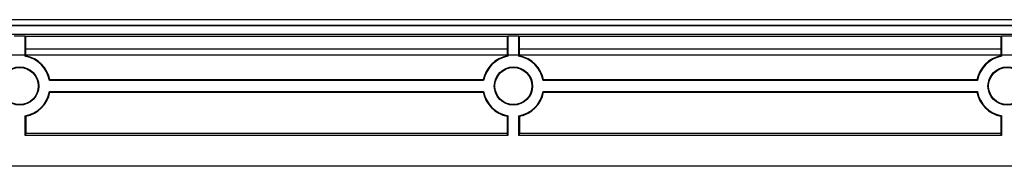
# Model space of a CAD drawing. Header units: millimetres. Extents: x 7187 to 8806, y -3756 to -2918.
# Tile 19 of 250: x 7490 to 7570, y -3756 to -3744. Entities that reach past the tile are written whole.
import ezdxf

# ---------------------------------------------------------------- set-up
doc = ezdxf.new("R2010")
doc.units = ezdxf.units.MM
doc.header["$LTSCALE"] = 3

msp = doc.modelspace()

# ---------------------------------------------------------------- linework, layer by layer
at = {"linetype": 'Continuous', "lineweight": 30}
for p, q in [((7595.222, -3744.49), (7224.972, -3744.49)), ((7224.897, -3744.922), (7595.297, -3744.922)), ((7224.897, -3744.949), (7595.297, -3744.949)), ((7224.897, -3745.649), (7595.297, -3745.649)), ((7490.549, -3745.817), (7489.645, -3745.817)), ((7490.549, -3745.817), (7490.593, -3745.862)), ((7490.549, -3747.455), (7490.549, -3745.817)), ((7529.6, -3745.862), (7490.593, -3745.862)), ((7490.593, -3746.865), (7490.593, -3745.862)), ((7529.6, -3745.862), (7529.645, -3745.817)), ((7529.6, -3745.862), (7529.6, -3746.865)), ((7530.549, -3745.817), (7529.645, -3745.817)), ((7529.645, -3745.817), (7529.645, -3747.455)), ((7530.549, -3745.817), (7530.593, -3745.862)), ((7530.549, -3747.455), (7530.549, -3745.817)), ((7569.6, -3745.862), (7530.593, -3745.862)), ((7530.593, -3746.865), (7530.593, -3745.862)), ((7569.6, -3745.862), (7569.645, -3745.817)), ((7569.6, -3745.862), (7569.6, -3746.865)), ((7570.549, -3745.817), (7569.645, -3745.817)), ((7569.645, -3745.817), (7569.645, -3747.455)), ((7529.6, -3746.865), (7490.593, -3746.865)), ((7490.597, -3747.416), (7490.597, -3746.865)), ((7529.597, -3746.865), (7529.597, -3747.416)), ((7569.6, -3746.865), (7530.593, -3746.865)), ((7530.597, -3747.416), (7530.597, -3746.865)), ((7569.597, -3746.865), (7569.597, -3747.416)), ((7527.647, -3749.365), (7492.546, -3749.365)), ((7567.647, -3749.365), (7532.546, -3749.365)), ((7527.687, -3749.413), (7492.507, -3749.413)), ((7567.687, -3749.413), (7532.507, -3749.413)), ((7492.507, -3750.317), (7527.687, -3750.317)), ((7492.546, -3750.365), (7527.647, -3750.365)), ((7532.507, -3750.317), (7567.687, -3750.317)), ((7532.546, -3750.365), (7567.647, -3750.365)), ((7490.549, -3753.864), (7490.549, -3752.275)), ((7490.597, -3752.315), (7490.597, -3753.671)), ((7529.597, -3752.315), (7529.597, -3753.671)), ((7529.645, -3752.275), (7529.645, -3753.864)), ((7530.549, -3753.864), (7530.549, -3752.275)), ((7530.597, -3752.315), (7530.597, -3753.671)), ((7569.597, -3752.315), (7569.597, -3753.671)), ((7569.645, -3752.275), (7569.645, -3753.864)), ((7490.597, -3753.671), (7490.549, -3753.864)), ((7529.645, -3753.864), (7490.549, -3753.864)), ((7490.597, -3753.671), (7529.597, -3753.671)), ((7529.645, -3753.864), (7529.597, -3753.671)), ((7530.597, -3753.671), (7530.549, -3753.864)), ((7569.645, -3753.864), (7530.549, -3753.864)), ((7530.597, -3753.671), (7569.597, -3753.671)), ((7569.645, -3753.864), (7569.597, -3753.671)), ((7608.097, -3756.365), (7212.097, -3756.365))]:
    msp.add_line(p, q, dxfattribs=at)
at = {"color": 3, "linetype": 'Continuous', "lineweight": 30}
msp.add_line((7601.097, -3747.365), (7219.097, -3747.365), dxfattribs=at)
at = {"linetype": 'Continuous', "lineweight": 30, "flags": 128}
for points in [[(7490.549, -3747.455), (7490.554, -3747.451), (7490.597, -3747.416)], [(7529.645, -3747.455), (7529.64, -3747.451), (7529.597, -3747.416)], [(7530.549, -3747.455), (7530.554, -3747.451), (7530.597, -3747.416)], [(7569.645, -3747.455), (7569.64, -3747.451), (7569.597, -3747.416)], [(7492.507, -3749.413), (7492.511, -3749.408), (7492.546, -3749.365)], [(7527.687, -3749.413), (7527.683, -3749.408), (7527.647, -3749.365)], [(7532.507, -3749.413), (7532.511, -3749.408), (7532.546, -3749.365)], [(7567.687, -3749.413), (7567.683, -3749.408), (7567.647, -3749.365)], [(7492.507, -3750.317), (7492.511, -3750.322), (7492.546, -3750.365)], [(7527.687, -3750.317), (7527.683, -3750.322), (7527.647, -3750.365)], [(7532.507, -3750.317), (7532.511, -3750.322), (7532.546, -3750.365)], [(7567.687, -3750.317), (7567.683, -3750.322), (7567.647, -3750.365)], [(7490.549, -3752.275), (7490.554, -3752.279), (7490.597, -3752.315)], [(7529.645, -3752.275), (7529.64, -3752.279), (7529.597, -3752.315)], [(7530.549, -3752.275), (7530.554, -3752.279), (7530.597, -3752.315)], [(7569.645, -3752.275), (7569.64, -3752.279), (7569.597, -3752.315)]]:
    msp.add_lwpolyline(points, dxfattribs=at)
at = {"linetype": 'Continuous', "lineweight": 30}
for centre, radius in [((7490.097, -3749.865), 1.548), ((7490.097, -3749.865), 1.5), ((7530.097, -3749.865), 1.548), ((7530.097, -3749.865), 1.5), ((7570.097, -3749.865), 1.548), ((7570.097, -3749.865), 1.5)]:
    msp.add_circle(centre, radius, dxfattribs=at)
for centre, radius, start, end in [((7490.097, -3749.865), 2.452, 10.62266, 79.37734), ((7490.097, -3749.865), 2.5, 11.53696, 78.46304), ((7530.097, -3749.865), 2.5, 101.53696, 168.46304), ((7530.097, -3749.865), 2.452, 100.62266, 169.37734), ((7530.097, -3749.865), 2.452, 10.62266, 79.37734), ((7530.097, -3749.865), 2.5, 11.53696, 78.46304), ((7570.097, -3749.865), 2.5, 101.53696, 168.46304), ((7570.097, -3749.865), 2.452, 100.62266, 169.37734), ((7490.097, -3749.865), 2.452, 280.62266, 349.37734), ((7490.097, -3749.865), 2.5, 281.53696, 348.46304), ((7530.097, -3749.865), 2.5, 191.53696, 258.46304), ((7530.097, -3749.865), 2.452, 190.62266, 259.37734), ((7530.097, -3749.865), 2.452, 280.62266, 349.37734), ((7530.097, -3749.865), 2.5, 281.53696, 348.46304), ((7570.097, -3749.865), 2.5, 191.53696, 258.46304), ((7570.097, -3749.865), 2.452, 190.62266, 259.37734)]:
    msp.add_arc(centre, radius, start, end, dxfattribs=at)

doc.saveas('drawing.dxf')
